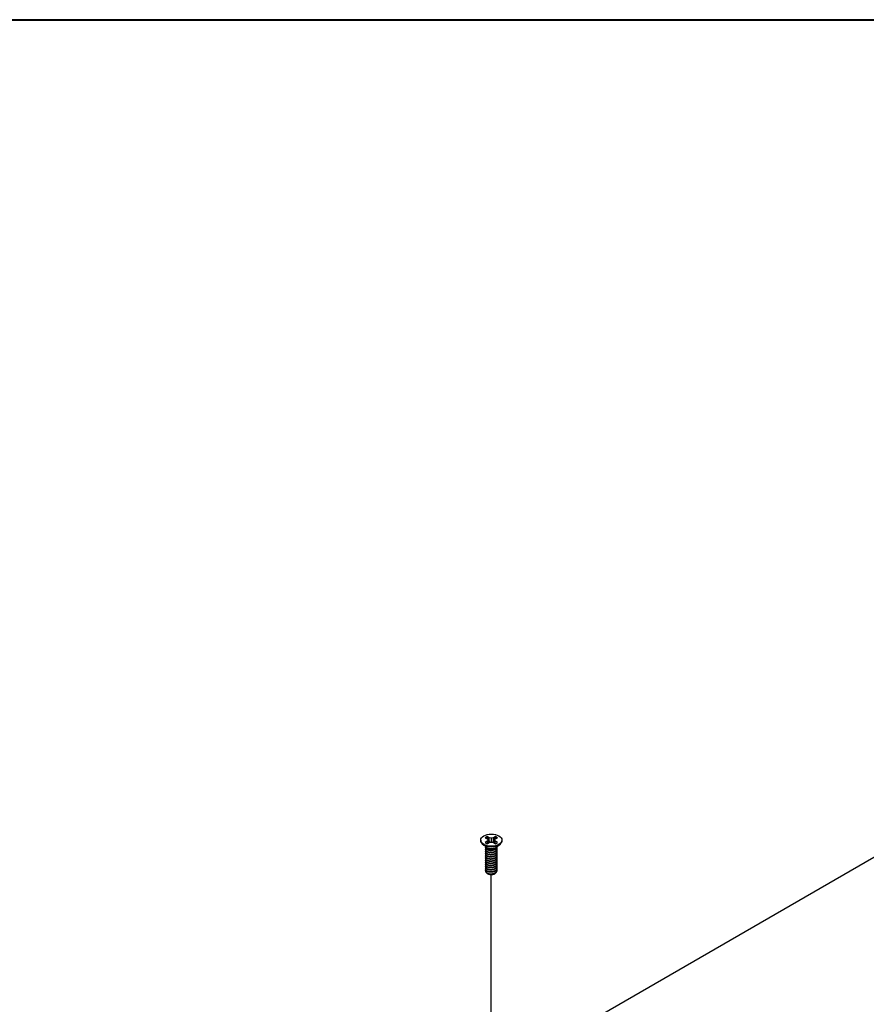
# Model space of a CAD drawing. Header units: millimetres. Extents: x 64 to 1798, y 64 to 1375.
# Tile 59 of 66: x 1148 to 1310, y 1186 to 1375. Entities that reach past the tile are written whole.
import ezdxf

# ---------------------------------------------------------------- set-up
doc = ezdxf.new("R2010")
doc.units = ezdxf.units.MM
doc.header["$LTSCALE"] = 6.666667
for name, color, linetype, lineweight in [('Border (ANSI)', 7, 'Continuous', 40), ('Tweak Trail (ANSI)', 7, 'Continuous', 25), ('Visible (ANSI)', 7, 'Continuous', 25)]:
    doc.layers.add(name, color=color, linetype=linetype, lineweight=lineweight)

# ---------------------------------------------------------------- blocks, each defined once
blk = doc.blocks.new('Borders Default Border')
at = {"layer": 'Border (ANSI)', "flags": 128}
blk.add_lwpolyline([(9.652, 9.652), (9.652, 206.248), (269.748, 206.248), (269.748, 9.652), (9.652, 9.652)], dxfattribs=at)

msp = doc.modelspace()

# ---------------------------------------------------------------- linework, layer by layer
at = {"layer": 'Tweak Trail (ANSI)'}
msp.add_line((1238.4624, 1166.1477), (1238.4624, 1210.7643), dxfattribs=at)
at = {"layer": 'Visible (ANSI)'}
for p, q in [((1186.1844, 1141.5805), (1484.7743, 1313.9714)), ((1237.2659, 1217.8802), (1237.6618, 1217.6516)), ((1238.068, 1217.8861), (1237.6721, 1218.1146)), ((1238.0305, 1217.2366), (1238.068, 1217.8861)), ((1238.4639, 1217.7914), (1238.068, 1217.8861)), ((1238.8598, 1217.8861), (1238.4639, 1217.7914)), ((1238.4639, 1217.0546), (1238.4639, 1217.7914)), ((1239.2556, 1218.1146), (1238.8598, 1217.8861)), ((1238.8972, 1217.2366), (1238.8598, 1217.8861)), ((1239.2659, 1217.6516), (1239.6618, 1217.8802)), ((1236.4319, 1217.423), (1236.4319, 1217.3085)), ((1237.5663, 1216.0649), (1236.8611, 1216.5874)), ((1237.6618, 1217.1945), (1237.2659, 1216.9659)), ((1237.3259, 1216.0238), (1237.3259, 1216.0756)), ((1237.6618, 1217.6516), (1237.8258, 1217.423)), ((1237.8258, 1217.423), (1237.6618, 1217.1945)), ((1237.701, 1216.7481), (1237.6618, 1217.1945)), ((1237.6721, 1216.7314), (1238.068, 1216.96)), ((1237.8913, 1216.858), (1237.8258, 1217.423)), ((1238.068, 1216.96), (1238.4639, 1217.0546)), ((1238.4639, 1217.0546), (1238.8598, 1216.96)), ((1238.8598, 1216.96), (1239.2556, 1216.7314)), ((1239.0364, 1216.858), (1239.1019, 1217.423)), ((1239.1019, 1217.423), (1239.2659, 1217.6516)), ((1239.2659, 1217.1945), (1239.1019, 1217.423)), ((1239.2267, 1216.7481), (1239.2659, 1217.1945)), ((1239.6618, 1216.9659), (1239.2659, 1217.1945)), ((1239.3614, 1216.0649), (1240.0667, 1216.5874)), ((1239.6018, 1216.2311), (1239.6018, 1216.243)), ((1239.6018, 1215.8164), (1239.6018, 1215.8682)), ((1240.4959, 1217.423), (1240.4959, 1217.3085)), ((1237.3259, 1215.609), (1237.3259, 1215.6608)), ((1237.3259, 1215.1942), (1237.3259, 1215.246)), ((1237.3259, 1214.7794), (1237.3259, 1214.8313)), ((1237.3259, 1214.3646), (1237.3259, 1214.4165)), ((1237.3259, 1213.9499), (1237.3259, 1214.0017)), ((1237.7621, 1215.7875), (1237.6592, 1215.8469)), ((1239.2234, 1215.8208), (1239.2685, 1215.8469)), ((1239.6018, 1215.4016), (1239.6018, 1215.4534)), ((1239.6018, 1214.9868), (1239.6018, 1215.0386)), ((1239.6018, 1214.572), (1239.6018, 1214.6239)), ((1239.6018, 1214.1572), (1239.6018, 1214.2091)), ((1237.3259, 1213.5351), (1237.3259, 1213.5869)), ((1237.3259, 1213.1203), (1237.3259, 1213.1721)), ((1237.3259, 1212.7055), (1237.3259, 1212.7574)), ((1237.3259, 1212.2907), (1237.3259, 1212.3426)), ((1239.6018, 1213.7425), (1239.6018, 1213.7943)), ((1239.6018, 1213.3277), (1239.6018, 1213.3795)), ((1239.6018, 1212.9129), (1239.6018, 1212.9647)), ((1239.6018, 1212.4981), (1239.6018, 1212.55)), ((1239.6018, 1212.0833), (1239.6018, 1212.1352)), ((1237.3259, 1211.8759), (1237.3259, 1211.9278)), ((1237.3259, 1211.5124), (1237.3259, 1211.513)), ((1237.9286, 1210.8923), (1237.8614, 1210.9311)), ((1238.9991, 1210.8923), (1239.1241, 1210.9645)), ((1239.6018, 1211.6686), (1239.6018, 1211.7204))]:
    msp.add_line(p, q, dxfattribs=at)
msp.add_ellipse((1238.4639, 1217.423), major_axis=(-2.032, 0), ratio=0.57735027, dxfattribs=at)
for centre, major_axis, start_param, end_param in [((1238.4639, 1217.423), (-1.4359, 0), 5.29642922, 5.69914506), ((1238.4639, 1217.3093), (1.3986, 0), 2.15828086, 2.46214233), ((1238.4639, 1217.3093), (1.3986, 0), 0.67945032, 0.98331179), ((1238.4639, 1217.423), (-1.4359, 0), 3.7256329, 4.12834874), ((1238.4639, 1217.3085), (2.032, 0), 3.14159265, 6.28318531), ((1238.4639, 1217.423), (1.4359, 0), 3.7256329, 4.12834874), ((1238.4639, 1216.3114), (-1.1379, 0), 0.11253944, 3.02905321), ((1238.4639, 1216.4687), (-1.1379, 0), 0.66197837, 2.47961428), ((1238.4639, 1217.423), (1.4359, 0), 5.29642922, 5.69914506), ((1238.4639, 1211.5124), (-1.1379, 0), 0, 0.78539816), ((1238.4639, 1211.2013), (-0.7569, 0), 0.78539816, 2.35619449)]:
    msp.add_ellipse(centre, major_axis=major_axis, ratio=0.57735027, start_param=start_param, end_param=end_param, dxfattribs=at)
for points, weights in [([(1237.6886, 1217.9814), (1237.6805, 1218.0472), (1237.6721, 1218.1146)], [1.01218915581, 1.01172679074, 1.01110160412]), ([(1237.6886, 1217.9814), (1237.9005, 1217.5187), (1238.0305, 1217.2366)], [1.53696783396, 1.9683578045, 2.37346205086]), ([(1238.8972, 1217.2366), (1239.0272, 1217.5187), (1239.2391, 1217.9814)], [2.37346205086, 1.9683578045, 1.53696783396]), ([(1239.2391, 1217.9814), (1239.2473, 1218.0472), (1239.2556, 1218.1146)], [1.01218915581, 1.01172679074, 1.01110160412]), ([(1238.0305, 1217.2366), (1238.1481, 1217.0966), (1238.2395, 1217.001)], [2.07391766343, 2.27571812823, 2.43161931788]), ([(1238.6882, 1217.001), (1238.7797, 1217.0966), (1238.8972, 1217.2366)], [2.43161931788, 2.27571812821, 2.07391766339]), ([(1239.2685, 1215.766), (1239.5751, 1215.9658), (1239.5999, 1216.2416)], [1, 0.907347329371, 0.942846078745]), ([(1239.2685, 1215.7141), (1239.6018, 1215.9314), (1239.6018, 1216.2311)], [1, 0.900099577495, 0.949184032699]), ([(1239.2685, 1215.3512), (1239.7286, 1215.6511), (1239.5654, 1216.0491)], [1, 0.867144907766, 0.997779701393]), ([(1239.2685, 1215.2994), (1239.6018, 1215.5166), (1239.6018, 1215.8164)], [1, 0.900099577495, 0.949184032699]), ([(1239.2685, 1214.9364), (1239.7286, 1215.2363), (1239.5654, 1215.6343)], [1, 0.867144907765, 0.997779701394]), ([(1239.2685, 1214.8846), (1239.6018, 1215.1018), (1239.6018, 1215.4016)], [1, 0.900099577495, 0.949184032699]), ([(1239.2685, 1214.5216), (1239.7286, 1214.8215), (1239.5654, 1215.2195)], [1, 0.867144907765, 0.997779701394]), ([(1239.2685, 1214.4698), (1239.6018, 1214.687), (1239.6018, 1214.9868)], [1, 0.900099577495, 0.949184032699]), ([(1239.2685, 1214.1069), (1239.7286, 1214.4067), (1239.5654, 1214.8048)], [1, 0.867144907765, 0.997779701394]), ([(1239.2685, 1214.055), (1239.6018, 1214.2722), (1239.6018, 1214.572)], [1, 0.900099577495, 0.949184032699]), ([(1239.2685, 1213.6921), (1239.7286, 1213.9919), (1239.5654, 1214.39)], [1, 0.867144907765, 0.997779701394]), ([(1239.2685, 1213.6402), (1239.6018, 1213.8575), (1239.6018, 1214.1572)], [1, 0.900099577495, 0.949184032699]), ([(1239.2685, 1213.2773), (1239.7286, 1213.5772), (1239.5654, 1213.9752)], [1, 0.867144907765, 0.997779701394]), ([(1239.2685, 1213.2254), (1239.6018, 1213.4427), (1239.6018, 1213.7425)], [1, 0.900099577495, 0.949184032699]), ([(1239.2685, 1212.8625), (1239.7286, 1213.1624), (1239.5654, 1213.5604)], [1, 0.867144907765, 0.997779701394]), ([(1239.2685, 1212.8107), (1239.6018, 1213.0279), (1239.6018, 1213.3277)], [1, 0.900099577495, 0.949184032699]), ([(1239.2685, 1212.4477), (1239.7286, 1212.7476), (1239.5654, 1213.1456)], [1, 0.867144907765, 0.997779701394]), ([(1239.2685, 1212.3959), (1239.6018, 1212.6131), (1239.6018, 1212.9129)], [1, 0.900099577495, 0.949184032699]), ([(1239.2685, 1212.033), (1239.7286, 1212.3328), (1239.5654, 1212.7309)], [1, 0.867144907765, 0.997779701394]), ([(1239.2685, 1211.9811), (1239.6018, 1212.1983), (1239.6018, 1212.4981)], [1, 0.900099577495, 0.949184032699]), ([(1239.2685, 1211.6182), (1239.7286, 1211.918), (1239.5654, 1212.3161)], [1, 0.867144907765, 0.997779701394]), ([(1239.2685, 1211.5663), (1239.6018, 1211.7836), (1239.6018, 1212.0833)], [1, 0.900099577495, 0.949184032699]), ([(1239.2685, 1211.2034), (1239.7286, 1211.5033), (1239.5654, 1211.9013)], [1, 0.867144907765, 0.997779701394]), ([(1239.2685, 1211.1515), (1239.6018, 1211.3688), (1239.6018, 1211.6686)], [1, 0.900099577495, 0.949184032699])]:
    msp.add_rational_spline(points, weights, degree=2, dxfattribs=at)
for points, weights, knots in [([(1237.3465, 1216.187), (1237.297, 1216.0545), (1237.3647, 1215.9222), (1237.5348, 1215.5904), (1238.1693, 1215.5268), (1238.8039, 1215.4632), (1239.2685, 1215.766)], [0.934199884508, 0.941930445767, 1, 0.866025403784, 1, 0.866025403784, 1], [0.7871516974, 0.7871516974, 0.7871516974, 0.7916666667, 0.7916666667, 0.8020833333, 0.8020833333, 0.8125, 0.8125, 0.8125]), ([(1237.3259, 1216.0238), (1237.3259, 1215.9461), (1237.3647, 1215.8704), (1237.5348, 1215.5386), (1238.1693, 1215.475), (1238.8039, 1215.4114), (1239.2685, 1215.7141)], [0.949184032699, 0.965925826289, 1, 0.866025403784, 1, 0.866025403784, 1], [0.7265173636, 0.7265173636, 0.7265173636, 0.7291666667, 0.7291666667, 0.7395833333, 0.7395833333, 0.75, 0.75, 0.75]), ([(1237.3811, 1215.8415), (1237.2777, 1215.6772), (1237.3647, 1215.5075), (1237.5348, 1215.1756), (1238.1693, 1215.112), (1238.8039, 1215.0484), (1239.2685, 1215.3512)], [0.933615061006, 0.926660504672, 1, 0.866025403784, 1, 0.866025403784, 1], [0.7234644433, 0.7234644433, 0.7234644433, 0.7291666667, 0.7291666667, 0.7395833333, 0.7395833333, 0.75, 0.75, 0.75]), ([(1237.3259, 1215.609), (1237.3259, 1215.5313), (1237.3647, 1215.4556), (1237.5348, 1215.1238), (1238.1693, 1215.0602), (1238.8039, 1214.9966), (1239.2685, 1215.2994)], [0.949184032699, 0.965925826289, 1, 0.866025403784, 1, 0.866025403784, 1], [0.6640173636, 0.6640173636, 0.6640173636, 0.6666666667, 0.6666666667, 0.6770833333, 0.6770833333, 0.6875, 0.6875, 0.6875]), ([(1237.3811, 1215.4267), (1237.2777, 1215.2624), (1237.3647, 1215.0927), (1237.5348, 1214.7609), (1238.1693, 1214.6972), (1238.8039, 1214.6336), (1239.2685, 1214.9364)], [0.933615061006, 0.926660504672, 1, 0.866025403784, 1, 0.866025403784, 1], [0.6609644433, 0.6609644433, 0.6609644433, 0.6666666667, 0.6666666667, 0.6770833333, 0.6770833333, 0.6875, 0.6875, 0.6875]), ([(1237.3259, 1215.1942), (1237.3259, 1215.1165), (1237.3647, 1215.0408), (1237.5348, 1214.709), (1238.1693, 1214.6454), (1238.8039, 1214.5818), (1239.2685, 1214.8846)], [0.949184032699, 0.965925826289, 1, 0.866025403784, 1, 0.866025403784, 1], [0.6015173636, 0.6015173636, 0.6015173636, 0.6041666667, 0.6041666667, 0.6145833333, 0.6145833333, 0.625, 0.625, 0.625]), ([(1237.3811, 1215.0119), (1237.2777, 1214.8476), (1237.3647, 1214.6779), (1237.5348, 1214.3461), (1238.1693, 1214.2825), (1238.8039, 1214.2189), (1239.2685, 1214.5216)], [0.933615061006, 0.926660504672, 1, 0.866025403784, 1, 0.866025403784, 1], [0.5984644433, 0.5984644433, 0.5984644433, 0.6041666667, 0.6041666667, 0.6145833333, 0.6145833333, 0.625, 0.625, 0.625]), ([(1237.3259, 1214.7794), (1237.3259, 1214.7017), (1237.3647, 1214.626), (1237.5348, 1214.2942), (1238.1693, 1214.2306), (1238.8039, 1214.167), (1239.2685, 1214.4698)], [0.949184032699, 0.965925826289, 1, 0.866025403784, 1, 0.866025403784, 1], [0.5390173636, 0.5390173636, 0.5390173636, 0.5416666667, 0.5416666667, 0.5520833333, 0.5520833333, 0.5625, 0.5625, 0.5625]), ([(1237.3811, 1214.5971), (1237.2777, 1214.4329), (1237.3647, 1214.2631), (1237.5348, 1213.9313), (1238.1693, 1213.8677), (1238.8039, 1213.8041), (1239.2685, 1214.1069)], [0.933615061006, 0.926660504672, 1, 0.866025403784, 1, 0.866025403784, 1], [0.5359644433, 0.5359644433, 0.5359644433, 0.5416666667, 0.5416666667, 0.5520833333, 0.5520833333, 0.5625, 0.5625, 0.5625]), ([(1237.3259, 1214.3646), (1237.3259, 1214.2869), (1237.3647, 1214.2113), (1237.5348, 1213.8794), (1238.1693, 1213.8158), (1238.8039, 1213.7522), (1239.2685, 1214.055)], [0.949184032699, 0.965925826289, 1, 0.866025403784, 1, 0.866025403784, 1], [0.4765173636, 0.4765173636, 0.4765173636, 0.4791666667, 0.4791666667, 0.4895833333, 0.4895833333, 0.5, 0.5, 0.5]), ([(1237.3811, 1214.1823), (1237.2777, 1214.0181), (1237.3647, 1213.8483), (1237.5348, 1213.5165), (1238.1693, 1213.4529), (1238.8039, 1213.3893), (1239.2685, 1213.6921)], [0.933615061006, 0.926660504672, 1, 0.866025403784, 1, 0.866025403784, 1], [0.4734644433, 0.4734644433, 0.4734644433, 0.4791666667, 0.4791666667, 0.4895833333, 0.4895833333, 0.5, 0.5, 0.5]), ([(1238.0705, 1215.4875), (1238.1594, 1215.4668), (1238.2583, 1215.4592), (1238.454, 1215.4442), (1238.6509, 1215.4894)], [0.949876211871, 0.966622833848, 1, 0.936018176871, 0.933147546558], [0.73698822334, 0.73698822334, 0.73698822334, 0.73958333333, 0.73958333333, 0.74455798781, 0.74455798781, 0.74455798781]), ([(1238.0705, 1215.0727), (1238.1594, 1215.052), (1238.2583, 1215.0444), (1238.454, 1215.0294), (1238.6509, 1215.0746)], [0.949876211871, 0.966622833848, 1, 0.936018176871, 0.933147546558], [0.67448822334, 0.67448822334, 0.67448822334, 0.67708333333, 0.67708333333, 0.68205798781, 0.68205798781, 0.68205798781]), ([(1238.0705, 1214.6579), (1238.1594, 1214.6372), (1238.2583, 1214.6297), (1238.454, 1214.6147), (1238.6509, 1214.6598)], [0.94987621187, 0.966622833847, 1, 0.936018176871, 0.933147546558], [0.61198822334, 0.61198822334, 0.61198822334, 0.61458333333, 0.61458333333, 0.61955798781, 0.61955798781, 0.61955798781]), ([(1238.0705, 1214.2431), (1238.1594, 1214.2225), (1238.2583, 1214.2149), (1238.454, 1214.1999), (1238.6509, 1214.2451)], [0.949876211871, 0.966622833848, 1, 0.936018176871, 0.933147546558], [0.54948822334, 0.54948822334, 0.54948822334, 0.55208333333, 0.55208333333, 0.55705798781, 0.55705798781, 0.55705798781]), ([(1237.3259, 1213.9499), (1237.3259, 1213.8721), (1237.3647, 1213.7965), (1237.5348, 1213.4647), (1238.1693, 1213.4011), (1238.8039, 1213.3375), (1239.2685, 1213.6402)], [0.949184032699, 0.965925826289, 1, 0.866025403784, 1, 0.866025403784, 1], [0.4140173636, 0.4140173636, 0.4140173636, 0.4166666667, 0.4166666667, 0.4270833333, 0.4270833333, 0.4375, 0.4375, 0.4375]), ([(1237.3811, 1213.7676), (1237.2777, 1213.6033), (1237.3647, 1213.4336), (1237.5348, 1213.1017), (1238.1693, 1213.0381), (1238.8039, 1212.9745), (1239.2685, 1213.2773)], [0.933615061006, 0.926660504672, 1, 0.866025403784, 1, 0.866025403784, 1], [0.4109644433, 0.4109644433, 0.4109644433, 0.4166666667, 0.4166666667, 0.4270833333, 0.4270833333, 0.4375, 0.4375, 0.4375]), ([(1237.3259, 1213.5351), (1237.3259, 1213.4574), (1237.3647, 1213.3817), (1237.5348, 1213.0499), (1238.1693, 1212.9863), (1238.8039, 1212.9227), (1239.2685, 1213.2254)], [0.949184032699, 0.965925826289, 1, 0.866025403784, 1, 0.866025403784, 1], [0.3515173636, 0.3515173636, 0.3515173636, 0.3541666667, 0.3541666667, 0.3645833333, 0.3645833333, 0.375, 0.375, 0.375]), ([(1237.3811, 1213.3528), (1237.2777, 1213.1885), (1237.3647, 1213.0188), (1237.5348, 1212.687), (1238.1693, 1212.6233), (1238.8039, 1212.5597), (1239.2685, 1212.8625)], [0.933615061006, 0.926660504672, 1, 0.866025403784, 1, 0.866025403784, 1], [0.3484644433, 0.3484644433, 0.3484644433, 0.3541666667, 0.3541666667, 0.3645833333, 0.3645833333, 0.375, 0.375, 0.375]), ([(1237.3259, 1213.1203), (1237.3259, 1213.0426), (1237.3647, 1212.9669), (1237.5348, 1212.6351), (1238.1693, 1212.5715), (1238.8039, 1212.5079), (1239.2685, 1212.8107)], [0.949184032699, 0.965925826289, 1, 0.866025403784, 1, 0.866025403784, 1], [0.2890173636, 0.2890173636, 0.2890173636, 0.2916666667, 0.2916666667, 0.3020833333, 0.3020833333, 0.3125, 0.3125, 0.3125]), ([(1237.3811, 1212.938), (1237.2777, 1212.7737), (1237.3647, 1212.604), (1237.5348, 1212.2722), (1238.1693, 1212.2086), (1238.8039, 1212.145), (1239.2685, 1212.4477)], [0.933615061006, 0.926660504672, 1, 0.866025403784, 1, 0.866025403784, 1], [0.2859644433, 0.2859644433, 0.2859644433, 0.2916666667, 0.2916666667, 0.3020833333, 0.3020833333, 0.3125, 0.3125, 0.3125]), ([(1237.3259, 1212.7055), (1237.3259, 1212.6278), (1237.3647, 1212.5521), (1237.5348, 1212.2203), (1238.1693, 1212.1567), (1238.8039, 1212.0931), (1239.2685, 1212.3959)], [0.949184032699, 0.965925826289, 1, 0.866025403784, 1, 0.866025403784, 1], [0.2265173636, 0.2265173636, 0.2265173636, 0.2291666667, 0.2291666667, 0.2395833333, 0.2395833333, 0.25, 0.25, 0.25]), ([(1237.3811, 1212.5232), (1237.2777, 1212.359), (1237.3647, 1212.1892), (1237.5348, 1211.8574), (1238.1693, 1211.7938), (1238.8039, 1211.7302), (1239.2685, 1212.033)], [0.933615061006, 0.926660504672, 1, 0.866025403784, 1, 0.866025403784, 1], [0.2234644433, 0.2234644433, 0.2234644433, 0.2291666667, 0.2291666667, 0.2395833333, 0.2395833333, 0.25, 0.25, 0.25]), ([(1237.3259, 1212.2907), (1237.3259, 1212.213), (1237.3647, 1212.1374), (1237.5348, 1211.8055), (1238.1693, 1211.7419), (1238.8039, 1211.6783), (1239.2685, 1211.9811)], [0.949184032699, 0.965925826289, 1, 0.866025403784, 1, 0.866025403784, 1], [0.1640173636, 0.1640173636, 0.1640173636, 0.1666666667, 0.1666666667, 0.1770833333, 0.1770833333, 0.1875, 0.1875, 0.1875]), ([(1237.3811, 1212.1084), (1237.2777, 1211.9442), (1237.3647, 1211.7744), (1237.5348, 1211.4426), (1238.1693, 1211.379), (1238.8039, 1211.3154), (1239.2685, 1211.6182)], [0.933615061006, 0.926660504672, 1, 0.866025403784, 1, 0.866025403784, 1], [0.1609644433, 0.1609644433, 0.1609644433, 0.1666666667, 0.1666666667, 0.1770833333, 0.1770833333, 0.1875, 0.1875, 0.1875]), ([(1238.0705, 1213.8284), (1238.1594, 1213.8077), (1238.2583, 1213.8001), (1238.454, 1213.7851), (1238.6509, 1213.8303)], [0.94987621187, 0.966622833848, 1, 0.936018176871, 0.933147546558], [0.48698822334, 0.48698822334, 0.48698822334, 0.48958333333, 0.48958333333, 0.49455798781, 0.49455798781, 0.49455798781]), ([(1238.0705, 1213.4136), (1238.1594, 1213.3929), (1238.2583, 1213.3853), (1238.454, 1213.3703), (1238.6509, 1213.4155)], [0.949876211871, 0.966622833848, 1, 0.936018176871, 0.933147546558], [0.42448822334, 0.42448822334, 0.42448822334, 0.42708333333, 0.42708333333, 0.43205798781, 0.43205798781, 0.43205798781]), ([(1238.0705, 1212.9988), (1238.1594, 1212.9781), (1238.2583, 1212.9705), (1238.454, 1212.9555), (1238.6509, 1213.0007)], [0.949876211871, 0.966622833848, 1, 0.936018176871, 0.933147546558], [0.36198822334, 0.36198822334, 0.36198822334, 0.36458333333, 0.36458333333, 0.36955798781, 0.36955798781, 0.36955798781]), ([(1238.0705, 1212.584), (1238.1594, 1212.5633), (1238.2583, 1212.5558), (1238.454, 1212.5408), (1238.6509, 1212.5859)], [0.94987621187, 0.966622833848, 1, 0.936018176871, 0.933147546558], [0.29948822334, 0.29948822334, 0.29948822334, 0.30208333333, 0.30208333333, 0.30705798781, 0.30705798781, 0.30705798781]), ([(1238.0705, 1212.1692), (1238.1594, 1212.1486), (1238.2583, 1212.141), (1238.454, 1212.126), (1238.6509, 1212.1712)], [0.94987621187, 0.966622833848, 1, 0.936018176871, 0.933147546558], [0.23698822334, 0.23698822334, 0.23698822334, 0.23958333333, 0.23958333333, 0.24455798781, 0.24455798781, 0.24455798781]), ([(1237.3259, 1211.8759), (1237.3259, 1211.7982), (1237.3647, 1211.7226), (1237.5348, 1211.3908), (1238.1693, 1211.3272), (1238.8039, 1211.2636), (1239.2685, 1211.5663)], [0.949184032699, 0.965925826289, 1, 0.866025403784, 1, 0.866025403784, 1], [0.1015173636, 0.1015173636, 0.1015173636, 0.1041666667, 0.1041666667, 0.1145833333, 0.1145833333, 0.125, 0.125, 0.125]), ([(1237.326, 1211.5184), (1237.3246, 1211.438), (1237.3647, 1211.3597), (1237.5348, 1211.0278), (1238.1693, 1210.9642), (1238.8039, 1210.9006), (1239.2685, 1211.2034)], [0.948065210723, 0.96476686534, 1, 0.866025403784, 1, 0.866025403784, 1], [0.1014272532, 0.1014272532, 0.1014272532, 0.1041666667, 0.1041666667, 0.1145833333, 0.1145833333, 0.125, 0.125, 0.125]), ([(1237.6592, 1211.0479), (1237.8748, 1210.9419), (1238.1693, 1210.9124), (1238.8039, 1210.8488), (1239.2685, 1211.1515)], [0.933012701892, 0.933012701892, 1, 0.866025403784, 1], [0.046875, 0.046875, 0.046875, 0.0520833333, 0.0520833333, 0.0625, 0.0625, 0.0625]), ([(1238.0705, 1211.7545), (1238.1594, 1211.7338), (1238.2583, 1211.7262), (1238.454, 1211.7112), (1238.6509, 1211.7564)], [0.949876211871, 0.966622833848, 1, 0.936018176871, 0.933147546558], [0.17448822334, 0.17448822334, 0.17448822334, 0.17708333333, 0.17708333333, 0.18205798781, 0.18205798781, 0.18205798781]), ([(1238.0705, 1211.3397), (1238.1594, 1211.319), (1238.2583, 1211.3114), (1238.454, 1211.2964), (1238.6509, 1211.3416)], [0.949876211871, 0.966622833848, 1, 0.936018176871, 0.933147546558], [0.11198822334, 0.11198822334, 0.11198822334, 0.11458333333, 0.11458333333, 0.11955798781, 0.11955798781, 0.11955798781]), ([(1238.0705, 1210.9249), (1238.1594, 1210.9042), (1238.2583, 1210.8966), (1238.454, 1210.8816), (1238.6509, 1210.9268)], [0.94987621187, 0.966622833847, 1, 0.936018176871, 0.933147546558], [0.04948822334, 0.04948822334, 0.04948822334, 0.05208333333, 0.05208333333, 0.05705798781, 0.05705798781, 0.05705798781])]:
    msp.add_rational_spline(points, weights, degree=2, knots=knots, dxfattribs=at)
for points, knots in [([(1239.2235, 1215.8209), (1239.1927, 1215.8031), (1239.1595, 1215.7859), (1239.0194, 1215.7217), (1238.9022, 1215.6849), (1238.6452, 1215.6354), (1238.5067, 1215.6251), (1238.2716, 1215.6347), (1238.1494, 1215.6482), (1237.9248, 1215.7089), (1237.8367, 1215.7444), (1237.7621, 1215.7875)], [-0.264031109, -0.264031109, -0.264031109, -0.264031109, -0.240251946, -0.240251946, -0.170743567, -0.170743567, -0.096248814, -0.096248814, -0.041982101, -0.041982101, -0.000001, -0.000001, -0.000001, -0.000001]), ([(1239.1241, 1210.9645), (1239.0703, 1210.9334), (1239.0057, 1210.9025), (1238.8547, 1210.851), (1238.7834, 1210.8328), (1238.5985, 1210.8003), (1238.4836, 1210.7929), (1238.2787, 1210.8025), (1238.1645, 1210.8167), (1237.9587, 1210.8791), (1237.8799, 1210.9157), (1237.7958, 1210.9738), (1237.7769, 1210.9888), (1237.7599, 1211.0044)], [-0.235586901, -0.235586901, -0.235586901, -0.235586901, -0.203660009, -0.203660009, -0.177946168, -0.177946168, -0.13906218, -0.13906218, -0.107080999, -0.107080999, -0.08213524, -0.08213524, -0.073977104, -0.073977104, -0.073977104, -0.073977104]), ([(1239.4105, 1211.2639), (1239.4015, 1211.2419), (1239.3905, 1211.2202), (1239.3514, 1211.1557), (1239.3175, 1211.1145), (1239.2232, 1211.0261), (1239.1675, 1210.9895), (1239.1241, 1210.9645)], [-0.047408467, -0.047408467, -0.047408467, -0.047408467, -0.0389749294, -0.0389749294, -0.0219856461, -0.0219856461, -0.000001, -0.000001, -0.000001, -0.000001])]:
    msp.add_open_spline(points, degree=3, knots=knots, dxfattribs=at)
msp.add_open_spline([(1237.326, 1211.5184), (1237.3319, 1211.5755), (1237.3525, 1211.6312), (1237.3871, 1211.6842)], degree=3, dxfattribs=at)

# ---------------------------------------------------------------- block references
at = {"xscale": 6.666666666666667, "yscale": 6.666666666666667, "zscale": 6.666666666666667}
msp.add_blockref('Borders Default Border', (0, 0), dxfattribs=at)

doc.saveas('drawing.dxf')
